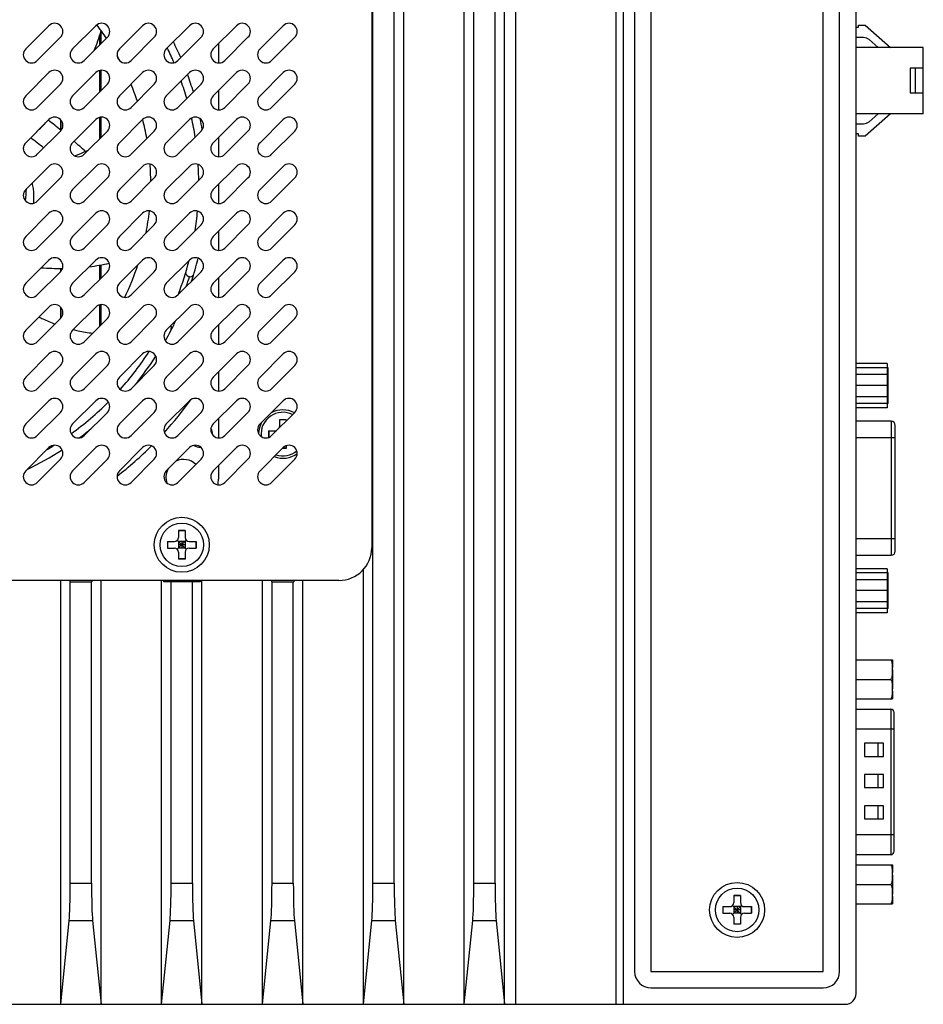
# Model space of a CAD drawing. Header units: millimetres. Extents: x 0 to 1189, y 0 to 841.
# Tile 26 of 33: x 776 to 886, y 346 to 466. Entities that reach past the tile are written whole.
import ezdxf

# ---------------------------------------------------------------- set-up
doc = ezdxf.new("R2010")
doc.units = ezdxf.units.MM
doc.header["$LTSCALE"] = 65.395
doc.layers.get('0').update_dxf_attribs({"linetype": 'CONTINUOUS'})
doc.layers.add('00_COMPONENTS', color=7, linetype='CONTINUOUS')

msp = doc.modelspace()

# ---------------------------------------------------------------- linework, layer by layer
at = {"color": 7}
for p, q in [((822.842, 345.537), (822.842, 545.537)), ((830.229, 345.537), (830.229, 545.537)), ((835.142, 345.537), (835.142, 545.537)), ((836.51, 345.537), (836.51, 545.537)), ((877.985, 346.837), (877.985, 544.237)), ((850.985, 541.537), (850.985, 349.537)), ((852.985, 541.537), (852.985, 349.537)), ((873.985, 349.537), (873.985, 541.537)), ((875.985, 349.537), (875.985, 541.537)), ((819.086, 360.317), (819.086, 530.756)), ((821.685, 360.317), (821.685, 530.756)), ((831.386, 360.317), (831.386, 530.756)), ((833.985, 360.317), (833.985, 530.756)), ((877.985, 464.607), (878.284, 464.607)), ((878.284, 464.607), (878.284, 464.857)), ((878.284, 464.857), (879.084, 464.857)), ((879.084, 464.857), (882.185, 462.157)), ((785.767, 463.555), (785.767, 462.433)), ((785.942, 462.608), (785.942, 464.114)), ((878.91, 463.357), (877.985, 463.357)), ((800.257, 462.612), (800.257, 460.265)), ((886.185, 462.157), (877.985, 462.157)), ((880.662, 462.157), (879.566, 463.111)), ((886.185, 454.057), (886.185, 462.157)), ((884.585, 459.607), (884.585, 456.607)), ((886.185, 459.607), (884.585, 459.607)), ((885.185, 459.607), (885.185, 456.607)), ((785.767, 459.347), (785.767, 456.72)), ((785.942, 456.895), (785.942, 459.375)), ((800.257, 456.899), (800.257, 454.551)), ((884.585, 456.607), (886.185, 456.607)), ((785.767, 453.634), (785.767, 451.007)), ((785.942, 451.181), (785.942, 453.662)), ((886.185, 454.057), (877.985, 454.057)), ((882.185, 454.057), (879.084, 451.357)), ((879.566, 453.102), (880.662, 454.057)), ((781.029, 452.076), (781.029, 453.345)), ((781.204, 453.085), (781.204, 452.242)), ((877.985, 452.857), (878.91, 452.857)), ((878.284, 451.607), (877.985, 451.607)), ((878.284, 451.357), (878.284, 451.607)), ((879.084, 451.357), (878.284, 451.357)), ((800.257, 451.185), (800.257, 448.838)), ((800.257, 445.472), (800.257, 443.125)), ((800.257, 439.759), (800.257, 437.411)), ((785.767, 435.618), (785.767, 433.867)), ((785.942, 434.041), (785.942, 435.649)), ((781.029, 434.817), (781.029, 435.217)), ((781.204, 435.218), (781.204, 435.102)), ((800.257, 434.045), (800.257, 431.698)), ((785.942, 428.328), (785.942, 430.808)), ((781.029, 429.104), (781.029, 430.492)), ((781.204, 430.232), (781.204, 429.389)), ((785.767, 430.781), (785.767, 428.153)), ((800.257, 428.332), (800.257, 425.985)), ((800.257, 422.619), (800.257, 420.271)), ((881.885, 423.107), (877.985, 423.107)), ((881.885, 418.776), (881.885, 423.107)), ((881.885, 420.942), (877.985, 420.942)), ((881.885, 418.776), (877.985, 418.776)), ((800.257, 416.905), (800.257, 414.558)), ((807.707, 416.787), (807.707, 415.937)), ((808.507, 416.787), (807.707, 416.787)), ((808.507, 416.759), (807.707, 416.759)), ((808.507, 416.787), (808.507, 416.613)), ((806.357, 415.437), (806.357, 414.637)), ((806.357, 415.437), (807.207, 415.437)), ((806.385, 415.437), (806.385, 414.637)), ((806.357, 414.637), (806.429, 414.637)), ((808.507, 413.287), (808.065, 413.287)), ((808.507, 413.314), (808.093, 413.314)), ((808.507, 413.605), (808.507, 413.287)), ((800.257, 411.192), (800.257, 409.537)), ((795.386, 403.287), (795.386, 402.437)), ((796.186, 403.287), (795.386, 403.287)), ((796.186, 403.259), (795.386, 403.259)), ((796.186, 403.287), (796.186, 402.437)), ((795.24, 400.99), (796.333, 402.083)), ((795.24, 402.083), (796.333, 400.99)), ((794.036, 401.937), (794.036, 401.137)), ((794.036, 401.937), (794.886, 401.937)), ((794.036, 401.137), (794.886, 401.137)), ((794.064, 401.937), (794.064, 401.137)), ((795.386, 401.937), (795.386, 401.137)), ((796.186, 401.937), (795.386, 401.937)), ((796.186, 401.537), (795.386, 401.537)), ((796.186, 401.137), (795.386, 401.137)), ((795.786, 401.937), (795.786, 401.137)), ((796.186, 401.937), (796.186, 401.137)), ((796.686, 401.937), (797.536, 401.937)), ((796.686, 401.137), (797.536, 401.137)), ((797.509, 401.937), (797.509, 401.137)), ((797.536, 401.937), (797.536, 401.137)), ((795.386, 400.637), (795.386, 399.787)), ((796.186, 399.814), (795.386, 399.814)), ((796.186, 399.787), (795.386, 399.787)), ((796.186, 400.637), (796.186, 399.787)), ((817.929, 345.537), (817.929, 398.533)), ((881.885, 398.117), (877.985, 398.117)), ((881.885, 393.786), (881.885, 398.117)), ((781.029, 345.537), (781.029, 397.187)), ((782.129, 397.187), (782.129, 397.037)), ((782.129, 397.037), (784.841, 397.037)), ((782.186, 360.317), (782.186, 397.037)), ((784.785, 360.317), (784.785, 397.037)), ((784.841, 397.187), (784.841, 397.037)), ((785.942, 345.537), (785.942, 397.187)), ((793.329, 345.537), (793.329, 397.187)), ((793.556, 397.187), (793.556, 397.037)), ((798.015, 397.037), (793.556, 397.037)), ((794.486, 360.317), (794.486, 397.037)), ((797.085, 360.317), (797.085, 397.037)), ((798.015, 397.187), (798.015, 397.037)), ((798.242, 345.537), (798.242, 397.187)), ((805.629, 345.537), (805.629, 397.187)), ((806.729, 397.187), (806.729, 397.037)), ((806.729, 397.037), (809.441, 397.037)), ((806.786, 360.317), (806.786, 397.037)), ((809.385, 360.317), (809.385, 397.037)), ((809.441, 397.187), (809.441, 397.037)), ((810.542, 345.537), (810.542, 397.187)), ((881.885, 395.952), (877.985, 395.952)), ((881.885, 393.786), (877.985, 393.786)), ((863.885, 358.787), (863.085, 358.787)), ((863.085, 358.787), (863.085, 357.937)), ((863.885, 358.759), (863.085, 358.759)), ((863.885, 358.787), (863.885, 357.937)), ((861.735, 357.437), (862.585, 357.437)), ((861.735, 357.437), (861.735, 356.637)), ((861.735, 356.637), (862.585, 356.637)), ((861.763, 357.437), (861.763, 356.637)), ((862.939, 356.49), (864.032, 357.583)), ((862.939, 357.583), (864.032, 356.49)), ((863.885, 357.437), (863.085, 357.437)), ((863.085, 357.437), (863.085, 356.637)), ((863.885, 357.037), (863.085, 357.037)), ((863.885, 356.637), (863.085, 356.637)), ((863.485, 357.437), (863.485, 356.637)), ((863.885, 357.437), (863.885, 356.637)), ((864.385, 357.437), (865.235, 357.437)), ((864.385, 356.637), (865.235, 356.637)), ((865.208, 357.437), (865.208, 356.637)), ((865.235, 357.437), (865.235, 356.637)), ((781.029, 345.537), (782.055, 355.731)), ((784.916, 355.731), (785.942, 345.537)), ((793.329, 345.537), (794.355, 355.731)), ((797.216, 355.731), (798.242, 345.537)), ((805.629, 345.537), (806.655, 355.731)), ((809.516, 355.731), (810.542, 345.537)), ((817.929, 345.537), (818.955, 355.731)), ((821.816, 355.731), (822.842, 345.537)), ((830.229, 345.537), (831.255, 355.731)), ((834.116, 355.731), (835.142, 345.537)), ((863.085, 356.137), (863.085, 355.287)), ((863.885, 355.314), (863.085, 355.314)), ((863.885, 355.287), (863.085, 355.287)), ((863.885, 356.137), (863.885, 355.287)), ((852.985, 349.537), (873.985, 349.537)), ((852.985, 347.537), (873.985, 347.537)), ((657.985, 345.537), (876.685, 345.537))]:
    msp.add_line(p, q, dxfattribs=at)
at = {"color": 4}
for p, q in [((848.713, 545.537), (848.713, 345.537)), ((849.615, 545.537), (849.615, 345.537)), ((782.186, 360.317), (784.785, 360.317)), ((794.486, 360.317), (797.085, 360.317)), ((806.786, 360.317), (809.385, 360.317)), ((819.086, 360.317), (821.685, 360.317)), ((831.386, 360.317), (833.985, 360.317)), ((782.055, 355.731), (784.916, 355.731)), ((794.355, 355.731), (797.216, 355.731)), ((806.655, 355.731), (809.516, 355.731)), ((818.955, 355.731), (821.816, 355.731)), ((831.255, 355.731), (834.116, 355.731))]:
    msp.add_line(p, q, dxfattribs=at)
at = {"color": 7}
for centre, radius in [((795.786, 401.537), 2.65), ((863.485, 357.037), 3.35), ((863.485, 357.037), 2.65)]:
    msp.add_circle(centre, radius, dxfattribs=at)
for centre, radius, start, end in [((760.257, 445.537), 31.751, 33.94095, 37.57621), ((762.795, 471.039), 24.16, 337.45385, 343.49886), ((878.91, 462.357), 1, 48.95698, 90), ((760.257, 445.537), 37.6, 23.10289, 26.1142), ((760.257, 445.537), 38.6, 23.46263, 26.62134), ((760.257, 445.537), 31.751, 28.08183, 29.4629), ((760.257, 445.537), 38.6, 16.85044, 20.16805), ((760.257, 445.537), 31.751, 18.49337, 22.46126), ((760.257, 445.537), 37.6, 16.03193, 19.46084), ((752.625, 478.586), 36.907, 313.63167, 316.36653), ((738.147, 399.297), 68.004, 50.85586, 52.54758), ((760.257, 445.537), 31.751, 10.00211, 14.2989), ((760.257, 445.537), 37.6, 8.71736, 12.31964), ((760.257, 445.537), 38.6, 9.84887, 11.85608), ((878.91, 453.857), 1, 270, 311.04302), ((738.147, 399.297), 65.004, 51.12187, 52.89808), ((738.147, 399.297), 68.004, 47.55665, 49.12547), ((760.257, 445.537), 31.751, 0.5101, 4.32658), ((760.257, 445.537), 37.6, 0.63605, 3.58708), ((760.257, 445.537), 16.6, 352.7896, 357.8474), ((760.257, 445.537), 31.751, 349.10376, 354.02429), ((760.257, 445.537), 37.6, 351.22879, 354.90866), ((781.3, 461.438), 26.204, 277.0208, 282.46226), ((760.257, 445.537), 31.751, 334.15942, 341.83861), ((760.257, 445.537), 37.6, 338.92009, 345.58013), ((760.257, 445.537), 38.6, 342.07416, 346.40713), ((780.968, 467.388), 32.171, 265.88412, 270.5005), ((738.147, 399.297), 68.004, 31.12932, 31.31584), ((796.787, 434.711), 0.5, 211.12932, 343.33065), ((760.257, 445.537), 38.6, 330.30174, 334.39191), ((793.517, 428), 1, 333.31148, 15.58012), ((760.257, 445.537), 37.6, 318.20037, 327.06329), ((760.257, 445.537), 38.6, 320.68792, 327.00509), ((760.257, 445.537), 37.6, 305.89754, 314.98816), ((808.107, 415.037), 2.65, 63.35637, 186.84264), ((808.107, 415.037), 2.95, 61.38435, 118.75568), ((808.107, 415.037), 2.95, 151.24432, 179.22285), ((760.257, 445.537), 38.6, 306.63298, 309.31208), ((798.057, 414.937), 1.5, 359.05194, 31.52516), ((807.207, 415.937), 0.5, 270, 287.33278), ((807.207, 415.937), 0.5, 342.66722, 360), ((760.257, 445.537), 38.6, 295.60809, 302.85046), ((760.257, 445.537), 37.6, 300.54765, 302.04816), ((798.057, 414.937), 1.5, 238.52554, 270.85715), ((808.107, 415.037), 2.65, 252.20216, 309.91993), ((796.007, 409.787), 2.15, 45.75917, 115.65769), ((808.107, 415.037), 2.95, 249.17058, 306.54364), ((796.007, 409.787), 2.15, 154.35424, 199.68911), ((796.257, 409.537), 4, 350.11929, 360), ((794.886, 402.437), 0.5, 270, 360), ((796.686, 402.437), 0.5, 180, 270), ((794.886, 400.637), 0.5, 0, 90), ((796.686, 400.637), 0.5, 90, 180), ((862.585, 357.937), 0.5, 270, 360), ((864.385, 357.937), 0.5, 180, 270), ((862.585, 356.137), 0.5, 0, 90), ((864.385, 356.137), 0.5, 90, 180), ((852.985, 349.537), 2, 180, 270), ((873.985, 349.537), 2, 270, 360), ((876.685, 346.837), 1.3, 270, 360)]:
    msp.add_arc(centre, radius, start, end, dxfattribs=at)
at = {"color": 4}
for centre, radius, start, end in [((760.181, 445.48), 38.245, 340.96594, 342.86974), ((760.257, 445.537), 45.1, 317.78863, 324.2909), ((760.257, 445.537), 45.1, 307.79617, 314.91258)]:
    msp.add_arc(centre, radius, start, end, dxfattribs=at)
at = {"color": 7}
for centre, start_param, end_param in [((781.968, 360.317), -2.7321554, -1.5707963), ((785.003, 360.317), 1.5707963, 2.7321554), ((794.268, 360.317), -2.7321554, -1.5707963), ((797.303, 360.317), -4.712389, -3.5510299), ((806.568, 360.317), -2.7321554, -1.5707963), ((809.603, 360.317), 1.5707963, 2.7321554), ((818.868, 360.317), -2.7321554, -1.5707963), ((821.903, 360.317), 1.5707963, 2.7321554), ((831.168, 360.317), -2.7321554, -1.5707963), ((834.203, 360.317), 1.5707963, 2.7321554)]:
    msp.add_ellipse(centre, major_axis=(0, 5), ratio=0.0436609, start_param=start_param, end_param=end_param, dxfattribs=at)
for points, knots in [([(782.735, 448.941), (782.878, 448.994), (783.445, 449.213), (784.002, 449.456), (784.412, 449.651)], [0, 0, 0, 0, 0.2518954, 1, 1, 1, 1]), ([(777.531, 445.599), (777.582, 445.389), (777.662, 444.97), (777.725, 444.345), (777.732, 443.737), (777.701, 443.339), (777.676, 443.144)], [0, 0, 0, 0, 0.2629199, 0.5163784, 0.7614698, 1, 1, 1, 1]), ([(778.37, 429.298), (778.531, 429.218), (779.177, 428.906), (779.839, 428.628), (780.341, 428.441)], [0, 0, 0, 0, 0.2514828, 1, 1, 1, 1]), ([(782.547, 427.761), (782.743, 427.713), (783.534, 427.532), (784.335, 427.399), (784.94, 427.326)], [0, 0, 0, 0, 0.249094, 1, 1, 1, 1])]:
    msp.add_open_spline(points, degree=3, knots=knots, dxfattribs=at)
at = {"layer": '00_COMPONENTS', "color": 7}
for p, q in [((818.936, 489.887), (818.936, 401.187)), ((776.761, 461.969), (779.59, 464.798)), ((782.475, 461.969), (785.303, 464.798)), ((788.188, 461.969), (791.017, 464.798)), ((793.901, 461.969), (796.73, 464.798)), ((799.615, 461.969), (802.443, 464.798)), ((805.328, 461.969), (808.157, 464.798)), ((781.004, 463.384), (778.176, 460.555)), ((786.717, 463.384), (783.889, 460.555)), ((792.431, 463.384), (789.602, 460.555)), ((798.144, 463.384), (795.316, 460.555)), ((803.857, 463.384), (801.029, 460.555)), ((809.571, 463.384), (806.742, 460.555)), ((776.761, 456.256), (779.59, 459.085)), ((782.475, 456.256), (785.303, 459.085)), ((788.188, 456.256), (791.017, 459.085)), ((793.901, 456.256), (796.73, 459.085)), ((799.615, 456.256), (802.443, 459.085)), ((805.328, 456.256), (808.157, 459.085)), ((781.004, 457.67), (778.176, 454.842)), ((786.717, 457.67), (783.889, 454.842)), ((792.431, 457.67), (789.602, 454.842)), ((798.144, 457.67), (795.316, 454.842)), ((803.857, 457.67), (801.029, 454.842)), ((809.571, 457.67), (806.742, 454.842)), ((776.761, 450.543), (779.59, 453.371)), ((782.475, 450.543), (785.303, 453.371)), ((788.188, 450.543), (791.017, 453.371)), ((793.901, 450.543), (796.73, 453.371)), ((799.615, 450.543), (802.443, 453.371)), ((805.328, 450.543), (808.157, 453.371)), ((781.004, 451.957), (778.176, 449.129)), ((786.717, 451.957), (783.889, 449.129)), ((792.431, 451.957), (789.602, 449.129)), ((798.144, 451.957), (795.316, 449.129)), ((803.857, 451.957), (801.029, 449.129)), ((809.571, 451.957), (806.742, 449.129)), ((776.761, 444.829), (779.59, 447.658)), ((782.475, 444.829), (785.303, 447.658)), ((788.188, 444.829), (791.017, 447.658)), ((793.901, 444.829), (796.73, 447.658)), ((799.615, 444.829), (802.443, 447.658)), ((805.328, 444.829), (808.157, 447.658)), ((781.004, 446.244), (778.176, 443.415)), ((786.717, 446.244), (783.889, 443.415)), ((792.431, 446.244), (789.602, 443.415)), ((798.144, 446.244), (795.316, 443.415)), ((803.857, 446.244), (801.029, 443.415)), ((809.571, 446.244), (806.742, 443.415)), ((776.761, 439.116), (779.59, 441.945)), ((782.475, 439.116), (785.303, 441.945)), ((788.188, 439.116), (791.017, 441.945)), ((793.901, 439.116), (796.73, 441.945)), ((799.615, 439.116), (802.443, 441.945)), ((805.328, 439.116), (808.157, 441.945)), ((781.004, 440.53), (778.176, 437.702)), ((786.717, 440.53), (783.889, 437.702)), ((792.431, 440.53), (789.602, 437.702)), ((798.144, 440.53), (795.316, 437.702)), ((803.857, 440.53), (801.029, 437.702)), ((809.571, 440.53), (806.742, 437.702)), ((776.761, 433.403), (779.59, 436.231)), ((782.475, 433.403), (785.303, 436.231)), ((788.188, 433.403), (791.017, 436.231)), ((793.901, 433.403), (796.73, 436.231)), ((799.615, 433.403), (802.443, 436.231)), ((805.328, 433.403), (808.157, 436.231)), ((781.004, 434.817), (778.176, 431.989)), ((786.717, 434.817), (783.889, 431.989)), ((792.431, 434.817), (789.602, 431.989)), ((798.144, 434.817), (795.316, 431.989)), ((803.857, 434.817), (801.029, 431.989)), ((809.571, 434.817), (806.742, 431.989)), ((776.761, 427.689), (779.59, 430.518)), ((782.475, 427.689), (785.303, 430.518)), ((788.188, 427.689), (791.017, 430.518)), ((793.901, 427.689), (796.73, 430.518)), ((799.615, 427.689), (802.443, 430.518)), ((805.328, 427.689), (808.157, 430.518)), ((781.004, 429.104), (778.176, 426.275)), ((786.717, 429.104), (783.889, 426.275)), ((792.431, 429.104), (789.602, 426.275)), ((798.144, 429.104), (795.316, 426.275)), ((803.857, 429.104), (801.029, 426.275)), ((809.571, 429.104), (806.742, 426.275)), ((776.761, 421.976), (779.59, 424.805)), ((782.475, 421.976), (785.303, 424.805)), ((788.188, 421.976), (791.017, 424.805)), ((793.901, 421.976), (796.73, 424.805)), ((799.615, 421.976), (802.443, 424.805)), ((805.328, 421.976), (808.157, 424.805)), ((881.764, 423.622), (877.985, 423.622)), ((881.764, 423.622), (881.764, 418.242)), ((781.004, 423.39), (778.176, 420.562)), ((786.717, 423.39), (783.889, 420.562)), ((792.431, 423.39), (789.602, 420.562)), ((798.144, 423.39), (795.316, 420.562)), ((803.857, 423.39), (801.029, 420.562)), ((809.571, 423.39), (806.742, 420.562)), ((881.764, 422.277), (877.985, 422.277)), ((776.761, 416.263), (779.59, 419.091)), ((782.475, 416.263), (785.303, 419.091)), ((788.188, 416.263), (791.017, 419.091)), ((793.901, 416.263), (796.73, 419.091)), ((799.615, 416.263), (802.443, 419.091)), ((805.328, 416.263), (808.157, 419.091)), ((881.764, 419.587), (877.985, 419.587)), ((781.004, 417.677), (778.176, 414.849)), ((786.717, 417.677), (783.889, 414.849)), ((792.431, 417.677), (789.602, 414.849)), ((798.144, 417.677), (795.316, 414.849)), ((803.857, 417.677), (801.029, 414.849)), ((809.571, 417.677), (806.742, 414.849)), ((881.764, 418.242), (877.985, 418.242)), ((882.264, 416.597), (877.985, 416.597)), ((882.764, 400.767), (882.764, 416.097)), ((776.761, 410.549), (779.59, 413.378)), ((782.475, 410.549), (785.303, 413.378)), ((788.188, 410.549), (791.017, 413.378)), ((793.901, 410.549), (796.73, 413.378)), ((799.615, 410.549), (802.443, 413.378)), ((805.328, 410.549), (808.157, 413.378)), ((781.004, 411.964), (778.176, 409.135)), ((786.717, 411.964), (783.889, 409.135)), ((792.431, 411.964), (789.602, 409.135)), ((798.144, 411.964), (795.316, 409.135)), ((803.857, 411.964), (801.029, 409.135)), ((809.571, 411.964), (806.742, 409.135)), ((877.985, 400.267), (882.264, 400.267)), ((881.764, 398.622), (877.985, 398.622)), ((881.764, 398.622), (881.764, 393.242)), ((881.764, 397.277), (877.985, 397.277)), ((814.936, 397.187), (702.836, 397.187)), ((881.764, 394.587), (877.985, 394.587)), ((881.764, 393.242), (877.985, 393.242)), ((877.985, 387.512), (882.435, 387.512)), ((882.435, 387.512), (882.435, 386.587)), ((882.435, 386.324), (882.435, 383.949)), ((877.985, 385.137), (882.235, 385.137)), ((882.435, 383.687), (882.435, 382.762)), ((877.985, 382.762), (882.435, 382.762)), ((877.985, 381.502), (882.235, 381.502)), ((882.635, 364.182), (882.635, 381.102)), ((881.335, 377.342), (879.035, 377.342)), ((879.035, 377.342), (879.035, 375.742)), ((879.035, 375.742), (881.335, 375.742)), ((881.335, 373.542), (879.035, 373.542)), ((879.035, 373.542), (879.035, 371.942)), ((879.035, 371.942), (881.335, 371.942)), ((881.335, 369.742), (879.035, 369.742)), ((879.035, 369.742), (879.035, 368.142)), ((879.035, 368.142), (881.335, 368.142)), ((877.985, 363.782), (882.235, 363.782)), ((877.985, 362.522), (882.435, 362.522)), ((882.435, 362.522), (882.435, 361.597)), ((882.435, 361.334), (882.435, 358.959)), ((877.985, 360.147), (882.235, 360.147)), ((877.985, 357.772), (882.435, 357.772)), ((882.435, 358.697), (882.435, 357.772))]:
    msp.add_line(p, q, dxfattribs=at)
at = {"layer": '00_COMPONENTS', "color": 4}
for p, q in [((882.264, 416.597), (882.264, 400.267)), ((877.985, 414.597), (882.764, 414.597)), ((882.764, 402.267), (877.985, 402.267)), ((882.235, 381.502), (882.235, 363.782)), ((877.985, 379.102), (882.635, 379.102)), ((880.64, 377.342), (880.64, 375.742)), ((881.335, 375.742), (881.335, 377.342)), ((880.64, 373.542), (880.64, 371.942)), ((881.335, 371.942), (881.335, 373.542)), ((880.64, 369.742), (880.64, 368.142)), ((881.335, 368.142), (881.335, 369.742)), ((882.635, 366.182), (877.985, 366.182))]:
    msp.add_line(p, q, dxfattribs=at)
at = {"layer": '00_COMPONENTS', "color": 7}
msp.add_circle((795.786, 401.537), 3.35, dxfattribs=at)
for centre, radius, start, end in [((780.297, 464.091), 1, 315, 135), ((786.01, 464.091), 1, 315, 135), ((791.724, 464.091), 1, 315, 135), ((797.437, 464.091), 1, 315, 135), ((803.15, 464.091), 1, 315, 135), ((808.864, 464.091), 1, 315, 135), ((777.469, 461.262), 1, 135, 315), ((783.182, 461.262), 1, 135, 315), ((788.895, 461.262), 1, 135, 315), ((794.609, 461.262), 1, 135, 315), ((800.322, 461.262), 1, 135, 315), ((806.035, 461.262), 1, 135, 315), ((780.297, 458.377), 1, 315, 135), ((786.01, 458.377), 1, 315, 135), ((791.724, 458.377), 1, 315, 135), ((797.437, 458.377), 1, 315, 135), ((803.15, 458.377), 1, 315, 135), ((808.864, 458.377), 1, 315, 135), ((777.469, 455.549), 1, 135, 315), ((783.182, 455.549), 1, 135, 315), ((788.895, 455.549), 1, 135, 315), ((794.609, 455.549), 1, 135, 315), ((800.322, 455.549), 1, 135, 315), ((806.035, 455.549), 1, 135, 315), ((780.297, 452.664), 1, 315, 135), ((786.01, 452.664), 1, 315, 135), ((791.724, 452.664), 1, 315, 135), ((797.437, 452.664), 1, 315, 135), ((803.15, 452.664), 1, 315, 135), ((808.864, 452.664), 1, 315, 135), ((777.469, 449.836), 1, 135, 315), ((783.182, 449.836), 1, 135, 315), ((788.895, 449.836), 1, 135, 315), ((794.609, 449.836), 1, 135, 315), ((800.322, 449.836), 1, 135, 315), ((806.035, 449.836), 1, 135, 315), ((780.297, 446.951), 1, 315, 135), ((786.01, 446.951), 1, 315, 135), ((791.724, 446.951), 1, 315, 135), ((797.437, 446.951), 1, 315, 135), ((803.15, 446.951), 1, 315, 135), ((808.864, 446.951), 1, 315, 135), ((777.469, 444.122), 1, 135, 315), ((783.182, 444.122), 1, 135, 315), ((788.895, 444.122), 1, 135, 315), ((794.609, 444.122), 1, 135, 315), ((800.322, 444.122), 1, 135, 315), ((806.035, 444.122), 1, 135, 315), ((780.297, 441.237), 1, 315, 135), ((786.01, 441.237), 1, 315, 135), ((791.724, 441.237), 1, 315, 135), ((797.437, 441.237), 1, 315, 135), ((803.15, 441.237), 1, 315, 135), ((808.864, 441.237), 1, 315, 135), ((777.469, 438.409), 1, 135, 315), ((783.182, 438.409), 1, 135, 315), ((788.895, 438.409), 1, 135, 315), ((794.609, 438.409), 1, 135, 315), ((800.322, 438.409), 1, 135, 315), ((806.035, 438.409), 1, 135, 315), ((780.297, 435.524), 1, 315, 135), ((786.01, 435.524), 1, 315, 135), ((791.724, 435.524), 1, 315, 135), ((797.437, 435.524), 1, 315, 135), ((803.15, 435.524), 1, 315, 135), ((808.864, 435.524), 1, 315, 135), ((777.469, 432.696), 1, 135, 315), ((783.182, 432.696), 1, 135, 315), ((788.895, 432.696), 1, 135, 315), ((794.609, 432.696), 1, 135, 315), ((800.322, 432.696), 1, 135, 315), ((806.035, 432.696), 1, 135, 315), ((780.297, 429.811), 1, 315, 135), ((786.01, 429.811), 1, 315, 135), ((791.724, 429.811), 1, 315, 135), ((797.437, 429.811), 1, 315, 135), ((803.15, 429.811), 1, 315, 135), ((808.864, 429.811), 1, 315, 135), ((777.469, 426.982), 1, 135, 315), ((783.182, 426.982), 1, 135, 315), ((788.895, 426.982), 1, 135, 315), ((794.609, 426.982), 1, 135, 315), ((800.322, 426.982), 1, 135, 315), ((806.035, 426.982), 1, 135, 315), ((780.297, 424.097), 1, 315, 135), ((786.01, 424.097), 1, 315, 135), ((791.724, 424.097), 1, 315, 135), ((797.437, 424.097), 1, 315, 135), ((803.15, 424.097), 1, 315, 135), ((808.864, 424.097), 1, 315, 135), ((777.469, 421.269), 1, 135, 315), ((783.182, 421.269), 1, 135, 315), ((788.895, 421.269), 1, 135, 315), ((794.609, 421.269), 1, 135, 315), ((800.322, 421.269), 1, 135, 315), ((806.035, 421.269), 1, 135, 315), ((780.297, 418.384), 1, 315, 135), ((786.01, 418.384), 1, 315, 135), ((791.724, 418.384), 1, 315, 135), ((797.437, 418.384), 1, 315, 135), ((803.15, 418.384), 1, 315, 135), ((808.864, 418.384), 1, 315, 135), ((882.264, 416.097), 0.5, 0, 90), ((777.469, 415.556), 1, 135, 315), ((783.182, 415.556), 1, 135, 315), ((788.895, 415.556), 1, 135, 315), ((794.609, 415.556), 1, 135, 315), ((800.322, 415.556), 1, 135, 315), ((806.035, 415.556), 1, 135, 315), ((780.297, 412.671), 1, 315, 135), ((786.01, 412.671), 1, 315, 135), ((791.724, 412.671), 1, 315, 135), ((797.437, 412.671), 1, 315, 135), ((803.15, 412.671), 1, 315, 135), ((808.864, 412.671), 1, 315, 135), ((777.469, 409.842), 1, 135, 315), ((783.182, 409.842), 1, 135, 315), ((788.895, 409.842), 1, 135, 315), ((794.609, 409.842), 1, 135, 315), ((800.322, 409.842), 1, 135, 315), ((806.035, 409.842), 1, 135, 315), ((814.936, 401.187), 4, 270, 360), ((882.264, 400.767), 0.5, 270, 360), ((882.235, 381.102), 0.4, 0, 90), ((882.235, 364.182), 0.4, 270, 360)]:
    msp.add_arc(centre, radius, start, end, dxfattribs=at)
for points, knots in [([(882.435, 386.324), (882.435, 386.425), (882.437, 386.578), (882.433, 386.781), (882.425, 386.933), (882.409, 387.085), (882.378, 387.236), (882.327, 387.383), (882.271, 387.472), (882.235, 387.512)], [0, 0, 0, 0, 0.2481525, 0.3722371, 0.4963609, 0.6206329, 0.7453521, 0.8712105, 1, 1, 1, 1]), ([(882.235, 385.137), (882.27, 385.176), (882.327, 385.265), (882.378, 385.413), (882.409, 385.563), (882.43, 385.766), (882.437, 386.019), (882.435, 386.222), (882.435, 386.324)], [0, 0, 0, 0, 0.1287929, 0.2546572, 0.3793805, 0.5036579, 0.7518388, 1, 1, 1, 1]), ([(882.435, 383.949), (882.435, 384.05), (882.437, 384.203), (882.433, 384.406), (882.425, 384.558), (882.409, 384.71), (882.378, 384.861), (882.327, 385.008), (882.271, 385.097), (882.235, 385.137)], [0, 0, 0, 0, 0.2481526, 0.3722372, 0.496361, 0.6206331, 0.7453523, 0.8712106, 1, 1, 1, 1]), ([(882.235, 382.762), (882.27, 382.801), (882.327, 382.89), (882.378, 383.038), (882.409, 383.188), (882.43, 383.391), (882.437, 383.644), (882.435, 383.847), (882.435, 383.949)], [0, 0, 0, 0, 0.128793, 0.2546573, 0.3793807, 0.5036581, 0.7518388, 1, 1, 1, 1]), ([(882.435, 361.334), (882.435, 361.435), (882.437, 361.588), (882.433, 361.791), (882.425, 361.943), (882.409, 362.095), (882.378, 362.246), (882.327, 362.393), (882.271, 362.482), (882.235, 362.522)], [0, 0, 0, 0, 0.2481525, 0.3722371, 0.4963609, 0.6206329, 0.7453521, 0.8712105, 1, 1, 1, 1]), ([(882.235, 360.147), (882.27, 360.186), (882.327, 360.275), (882.378, 360.423), (882.409, 360.573), (882.43, 360.776), (882.437, 361.029), (882.435, 361.232), (882.435, 361.334)], [0, 0, 0, 0, 0.1287929, 0.2546572, 0.3793805, 0.5036579, 0.7518388, 1, 1, 1, 1]), ([(882.435, 358.959), (882.435, 359.06), (882.437, 359.213), (882.433, 359.416), (882.425, 359.568), (882.409, 359.72), (882.378, 359.871), (882.327, 360.018), (882.271, 360.107), (882.235, 360.147)], [0, 0, 0, 0, 0.2481526, 0.3722372, 0.496361, 0.6206331, 0.7453523, 0.8712106, 1, 1, 1, 1]), ([(882.235, 357.772), (882.27, 357.811), (882.327, 357.9), (882.378, 358.048), (882.409, 358.198), (882.43, 358.401), (882.437, 358.654), (882.435, 358.857), (882.435, 358.959)], [0, 0, 0, 0, 0.128793, 0.2546573, 0.3793807, 0.5036581, 0.7518388, 1, 1, 1, 1])]:
    msp.add_open_spline(points, degree=3, knots=knots, dxfattribs=at)

doc.saveas('drawing.dxf')
